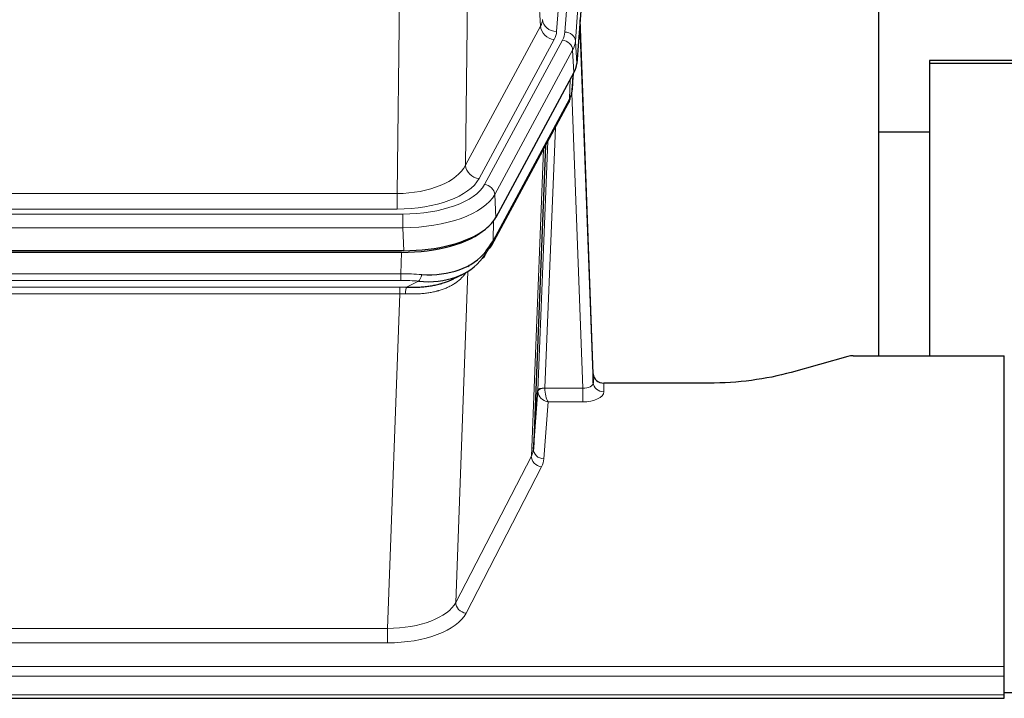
# Model space of a CAD drawing. Header units: inches. Extents: x 0 to 23760, y -13 to 16800.
# Tile 202 of 209: x 19274 to 19554, y 13955 to 14148. Entities that reach past the tile are written whole.
import ezdxf

# ---------------------------------------------------------------- set-up
doc = ezdxf.new("R2010")
doc.units = ezdxf.units.IN
doc.layers.add('254', color=7, linetype='Continuous', true_color=0xffffff)

msp = doc.modelspace()

# ---------------------------------------------------------------- linework, layer by layer
at = {"layer": '254', "color": 110, "linetype": 'Continuous', "lineweight": 13}
for p, q in [((19439.473, 14317.235), (19426.406, 14144.462)), ((19428.754, 14144.309), (19441.864, 14317.67)), ((19444.858, 14315.1), (19431.748, 14141.739)), ((19421.833, 14145.979), (19417.481, 14220.231)), ((19401.439, 14182.086), (19400.481, 14106.436)), ((19381.038, 14098.401), (19382.007, 14174.897)), ((19400.481, 14106.436), (19421.833, 14145.979)), ((19404.357, 14102.627), (19425.709, 14142.171)), ((19405.882, 14100.953), (19428.056, 14142.018)), ((19431.748, 14141.739), (19432.121, 14135.367)), ((19430.963, 14139.162), (19408.789, 14098.096)), ((19431.337, 14132.789), (19430.963, 14139.162)), ((19430.852, 14127.864), (19431.206, 14132.548)), ((19430.067, 14125.285), (19430.285, 14130.842)), ((19433.833, 14043.041), (19430.702, 14126.893)), ((19408.32, 14085.009), (19430.067, 14125.285)), ((19426.05, 14117.179), (19423.027, 14043.128)), ((19421.03, 14042.362), (19423.923, 14113.239)), ((19419.216, 14023.733), (19422.683, 14110.944)), ((19168.395, 14098.401), (19381.038, 14098.401)), ((19381.038, 14093.987), (19381.038, 14098.401)), ((19408.789, 14098.096), (19409.082, 14091.575)), ((19166.807, 14092.563), (19382.627, 14092.563)), ((19381.038, 14093.987), (19168.395, 14093.987)), ((19382.627, 14088.658), (19382.627, 14092.563)), ((19408.496, 14090.645), (19408.32, 14085.009)), ((19382.627, 14088.658), (19166.807, 14088.658)), ((19382.92, 14082.137), (19382.627, 14088.658)), ((19382.138, 14075.564), (19382.329, 14081.655)), ((19401.166, 14076.259), (19397.731, 13982.119)), ((19401.43, 14077.923), (19401.391, 14077.83)), ((19167.296, 14075.564), (19382.138, 14075.564)), ((19382.138, 14073.698), (19167.296, 14073.698)), ((19382.138, 14073.698), (19382.138, 14075.564)), ((19383.708, 14071.725), (19387.162, 14073.47)), ((19167.638, 14071.756), (19381.796, 14071.756)), ((19381.796, 14069.891), (19381.796, 14071.756)), ((19381.796, 14069.891), (19167.638, 14069.891)), ((19378.322, 13974.715), (19381.796, 14069.891)), ((19423.028, 14043.041), (19433.833, 14043.041)), ((19433.833, 14043.041), (19433.833, 14039.126)), ((19439.814, 14044.488), (19439.824, 14042.04)), ((19423.991, 14039.126), (19422.798, 14022.977)), ((19433.833, 14039.126), (19423.991, 14039.126)), ((19397.731, 13982.119), (19419.216, 14023.733)), ((19422.124, 14020.67), (19400.639, 13979.056)), ((19171.112, 13974.715), (19378.322, 13974.715)), ((19378.322, 13974.715), (19378.322, 13970.614)), ((19378.322, 13970.614), (19171.112, 13970.614)), ((18996.717, 13963.853), (19553.717, 13963.853)), ((18996.717, 13961.119), (19553.717, 13961.119)), ((18996.717, 13955.871), (19553.717, 13955.871))]:
    msp.add_line(p, q, dxfattribs=at)
at = {"layer": '254', "color": 2, "linetype": 'Continuous', "lineweight": 25}
for p, q in [((19445.239, 14308.82), (19432.121, 14135.367)), ((19518.057, 14052.255), (19518.057, 14241.056)), ((19436.815, 14047.109), (19433.058, 14147.748)), ((19433.138, 14143.355), (19436.826, 14044.573)), ((19532.483, 14136.23), (19532.483, 14135.325)), ((19745.483, 14136.23), (19532.483, 14136.23)), ((19745.483, 14135.326), (19532.483, 14135.326)), ((19532.483, 14135.326), (19532.483, 14052.254)), ((19431.337, 14132.789), (19409.082, 14091.575)), ((19430.846, 14127.751), (19431.209, 14132.553)), ((19431.023, 14132.208), (19430.852, 14127.864)), ((19430.846, 14127.751), (19430.852, 14127.864)), ((19407.961, 14083.679), (19429.708, 14123.955)), ((19518.058, 14115.977), (19532.485, 14115.977)), ((19423.229, 14111.955), (19419.801, 14025.744)), ((19382.92, 14082.137), (19166.514, 14082.137)), ((19382.329, 14081.655), (19167.105, 14081.655)), ((19397.026, 14074.091), (19399.819, 14075.503)), ((19509.261, 14052.06), (19493.096, 14047.529)), ((19510.76, 14052.255), (19553.717, 14052.255)), ((19553.717, 13963.853), (19553.717, 14052.255)), ((19436.826, 14044.573), (19436.815, 14047.109)), ((19419.801, 14025.744), (19421.03, 14042.362)), ((19469.717, 14044.488), (19439.814, 14044.488)), ((19553.717, 13961.119), (19553.717, 13963.853)), ((19553.717, 13955.871), (19553.717, 13961.119)), ((19553.705, 13956.554), (19756.217, 13956.554)), ((19553.717, 13954.856), (19553.717, 13955.871)), ((18996.717, 13954.856), (19553.717, 13954.856))]:
    msp.add_line(p, q, dxfattribs=at)
at = {"layer": '254', "color": 110, "linetype": 'Continuous', "lineweight": 13}
for centre, major_axis, ratio, start_param, end_param in [((19402.388, 14148.4), (-20.038, 0.241), 0.4621297, 2.903225, 3.1123764), ((19425.709, 14145.719), (3.52, -1.9), 0.8606628, 3.6289862, 5.1474227), ((19426.406, 14148.01), (3.989, -0.302), 0.8864705, 3.2608937, 4.7793301), ((19433.138, 14141.202), (-0.214, 6.443), 0.0117452, 5.0526437, 5.774114), ((19402.388, 14144.852), (-24.033, 0.005), 0.4611335, 2.8976848, 3.1068362), ((19404.735, 14144.7), (-24.033, 0.005), 0.4611335, 2.8976848, 3.1068362), ((19428.754, 14141.648), (2.991, -0.226), 0.8864705, 0.119301, 1.6377375), ((19430.139, 14143.263), (2.998, 0.112), 0.4302668, 5.7021495, 6.2671208), ((19428.056, 14139.357), (2.64, -1.425), 0.8606628, 0.4873936, 2.00583), ((19404.735, 14142.039), (27.028, 0.171), 0.4605352, 6.0362132, 6.2453646), ((19426.188, 14125.855), (3.52, -1.9), 0.8606628, 0.0000038, 0.4001271), ((19403.057, 14108.075), (27.538, 20.422), 0.1820482, 5.91173, 5.9437102), ((19381.118, 14109.008), (20.002, 0.126), 0.5302672, 4.7050812, 6.0263936), ((19404.357, 14106.175), (-3.52, 1.9), 0.8606628, 0.4873936, 2.00583), ((19381.118, 14105.46), (24.002, 0.049), 0.477994, 4.708097, 6.0294094), ((19382.576, 14103.66), (-24.02, 0.03), 0.4619935, 1.5735185, 2.8978281), ((19405.882, 14098.292), (2.64, -1.425), 0.8606628, 0.4873936, 2.00583), ((19382.576, 14100.999), (27.018, 0.111), 0.4567867, 4.7124116, 6.0367213), ((19404.441, 14085.58), (3.52, -1.9), 0.8606628, 0.0000038, 0.4001271), ((19381.488, 14068.13), (27.015, 0.091), 0.2751837, 1.3250001, 1.545831), ((19381.488, 14064.295), (23.017, 0.318), 0.4083138, 1.3161001, 1.5369309), ((19387.162, 14077.305), (-0.368, -3.983), 0.2964475, 0.3019504, 1.0888865), ((19381.006, 14061.944), (24.025, 0.387), 0.4081205, 1.4515093, 1.5313568), ((19383.708, 14067.89), (0.131, 3.998), 0.1099517, 0.2897867, 1.0584981), ((19381.006, 14058.108), (20.023, 0.877), 0.5868265, 1.4258227, 1.5056703), ((19424.027, 14042.235), (-2.996, 0.15), 0.8842154, 0.0089587, 0.1047242), ((19423.027, 14042.267), (1.998, -0.082), 0.4302193, 1.5883537, 3.1255299), ((19423.028, 14042.18), (-1.996, -0.13), 0.4297663, 4.6843512, 6.2157251), ((19423.991, 14041.749), (-2.669, 1.608), 0.8008031, 0.5106166, 2.0203264), ((19424.027, 14043.096), (1.001, 0.011), 0.9036677, 3.0949665, 3.190732), ((19423.991, 14041.749), (-0.506, 2.997), 0.2740591, 1.0794715, 2.5891813), ((19433.821, 14044.664), (-3.004, 0.138), 0.5390598, 1.5996723, 3.1704686), ((19433.821, 14042.04), (-6.003, 0.008), 0.4854373, 1.5734916, 3.1442879), ((19439.824, 14044.664), (-3, -0.013), 0.8746179, 0.0299147, 1.5670846), ((19399.798, 14025.999), (20.016, 0.121), 0.4848834, 6.0350943, 6.2444185), ((19422.798, 14025.601), (2.992, -0.221), 0.8740585, 3.1714428, 4.7769181), ((19422.124, 14023.294), (2.666, -1.376), 0.8484453, 3.5215353, 5.1252561), ((19399.798, 14023.375), (23.014, 0.002), 0.4845187, 6.038018, 6.2473422), ((19378.316, 13984.389), (20.013, 0.104), 0.483363, 4.7101919, 6.0355739), ((19400.639, 13981.68), (2.666, -1.376), 0.8484453, 3.5215353, 5.1252561), ((19378.316, 13981.765), (-23.012, 0.004), 0.4845836, 1.5711584, 2.8965404)]:
    msp.add_ellipse(centre, major_axis=major_axis, ratio=ratio, start_param=start_param, end_param=end_param, dxfattribs=at)
at = {"layer": '254', "color": 2, "linetype": 'Continuous', "lineweight": 25}
for centre, major_axis, ratio, start_param, end_param in [((19405.101, 14135.806), (-27.037, 0.006), 0.4611335, 2.8976848, 3.1068362), ((19404.208, 14137.351), (-26.161, 11.46), 0.4493681, 3.1218709, 3.267222), ((19403.057, 14108.075), (27.174, 22.247), 0.2659531, 6.0029106, 6.0348907), ((19426.354, 14126.176), (3.584, -1.776), 0.8816114, 6.2824956, 6.6531678), ((19382.862, 14094.621), (-27.023, 0.034), 0.4619935, 2.6128783, 2.8978281), ((19382.303, 14094.13), (-27.01, 0.015), 0.4618579, 1.5720062, 2.656), ((19382.862, 14094.621), (-27.023, 0.034), 0.4619935, 1.5735185, 2.6128783), ((19381.488, 14068.13), (27.355, 20.182), 0.1876908, 5.6857719, 5.9066027), ((19382.391, 14096.947), (-25.329, 12.681), 0.6929209, 2.1169098, 3.0007467), ((19384.184, 14065.267), (23.434, 19.972), 0.1471226, 5.6997031, 5.9205339), ((19402.664, 14082.898), (3.195, -2.407), 0.6715965, 6.033487, 6.820423), ((19404.441, 14085.58), (3.52, -1.9), 0.8606628, 5.9153676, 6.2831892), ((19382.391, 14096.947), (-23.359, 16.381), 0.7286412, 2.2260513, 3.1098882), ((19404.563, 14075.407), (-3.388, 2.127), 0.8041825, 6.1083502, 6.2835535), ((19510.763, 14050.797), (-3, 0.002), 0.4856498, 4.7136997, 5.2369038), ((19439.814, 14047.201), (-3, 0.002), 0.9042699, 0.0343167, 1.5714866)]:
    msp.add_ellipse(centre, major_axis=major_axis, ratio=ratio, start_param=start_param, end_param=end_param, dxfattribs=at)
msp.add_open_spline([(19429.708, 14123.955), (19429.828, 14124.178), (19429.938, 14124.4)], degree=2, dxfattribs=at)
at = {"layer": '254', "color": 110, "linetype": 'Continuous', "lineweight": 13}
msp.add_open_spline([(19400.769, 14076.133), (19400.613, 14075.881), (19400.441, 14075.631), (19400.066, 14075.142), (19399.862, 14074.901), (19399.425, 14074.43), (19399.19, 14074.199), (19398.69, 14073.749), (19398.425, 14073.53), (19398.002, 14073.211), (19397.858, 14073.106), (19397.634, 14072.952), (19397.559, 14072.901), (19397.407, 14072.8), (19397.33, 14072.75), (19396.941, 14072.504), (19396.618, 14072.316), (19395.948, 14071.96), (19395.255, 14071.624), (19394.513, 14071.327), (19393.748, 14071.05), (19393.353, 14070.921), (19392.895, 14070.788), (19392.844, 14070.773), (19392.741, 14070.744), (19392.69, 14070.73), (19392.535, 14070.687), (19392.224, 14070.604), (19391.909, 14070.528), (19391.274, 14070.384), (19390.844, 14070.299), (19389.97, 14070.151), (19389.526, 14070.088), (19388.624, 14069.982), (19388.166, 14069.939), (19387.469, 14069.89), (19387.235, 14069.876), (19386.881, 14069.859), (19386.763, 14069.853), (19386.525, 14069.844), (19386.406, 14069.84), (19385.809, 14069.823), (19385.33, 14069.819), (19384.364, 14069.828), (19383.878, 14069.841), (19383.39, 14069.862)], degree=3, knots=[0, 0, 0, 0, 0.0625, 0.0625, 0.125, 0.125, 0.1875, 0.1875, 0.25, 0.25, 0.28125, 0.28125, 0.296875, 0.296875, 0.3125, 0.3125, 0.375, 0.375, 0.4375, 0.5, 0.5, 0.5625, 0.5625, 0.5703125, 0.5703125, 0.578125, 0.578125, 0.59375, 0.625, 0.625, 0.6875, 0.6875, 0.75, 0.75, 0.8125, 0.8125, 0.84375, 0.84375, 0.859375, 0.859375, 0.875, 0.875, 0.9375, 0.9375, 1, 1, 1, 1], dxfattribs=at)
at = {"layer": '254', "color": 2, "linetype": 'Continuous', "lineweight": 25}
for points, knots in [([(19383.708, 14071.725), (19384.226, 14071.716), (19384.742, 14071.714), (19385.767, 14071.726), (19386.277, 14071.741), (19386.912, 14071.77), (19387.038, 14071.777), (19387.291, 14071.791), (19387.417, 14071.799), (19387.794, 14071.824), (19388.043, 14071.843), (19388.785, 14071.907), (19389.272, 14071.959), (19390.231, 14072.084), (19390.703, 14072.156), (19391.632, 14072.322), (19392.088, 14072.416), (19392.762, 14072.573), (19392.984, 14072.628), (19393.315, 14072.715), (19393.425, 14072.744), (19393.589, 14072.79), (19393.644, 14072.805), (19393.752, 14072.836), (19394.239, 14072.977), (19394.707, 14073.131), (19395.513, 14073.422), (19396.211, 14073.701), (19396.865, 14074.009), (19397.146, 14074.152)], [0, 0, 0, 0, 0.1020877, 0.1020877, 0.2041754, 0.2041754, 0.2296973, 0.2296973, 0.2552192, 0.2552192, 0.3062631, 0.3062631, 0.4083508, 0.4083508, 0.5104385, 0.5104385, 0.6125262, 0.6125262, 0.66357, 0.66357, 0.6890919, 0.6890919, 0.7018529, 0.7018529, 0.7146139, 0.8167015, 0.8167015, 0.9187892, 1, 1, 1, 1]), ([(19493.096, 14047.529), (19489.563, 14046.538), (19485.761, 14045.774), (19477.878, 14044.749), (19473.798, 14044.488), (19469.717, 14044.488)], [0, 0, 0, 0, 0.5, 0.5, 1, 1, 1, 1])]:
    msp.add_open_spline(points, degree=3, knots=knots, dxfattribs=at)

doc.saveas('drawing.dxf')
